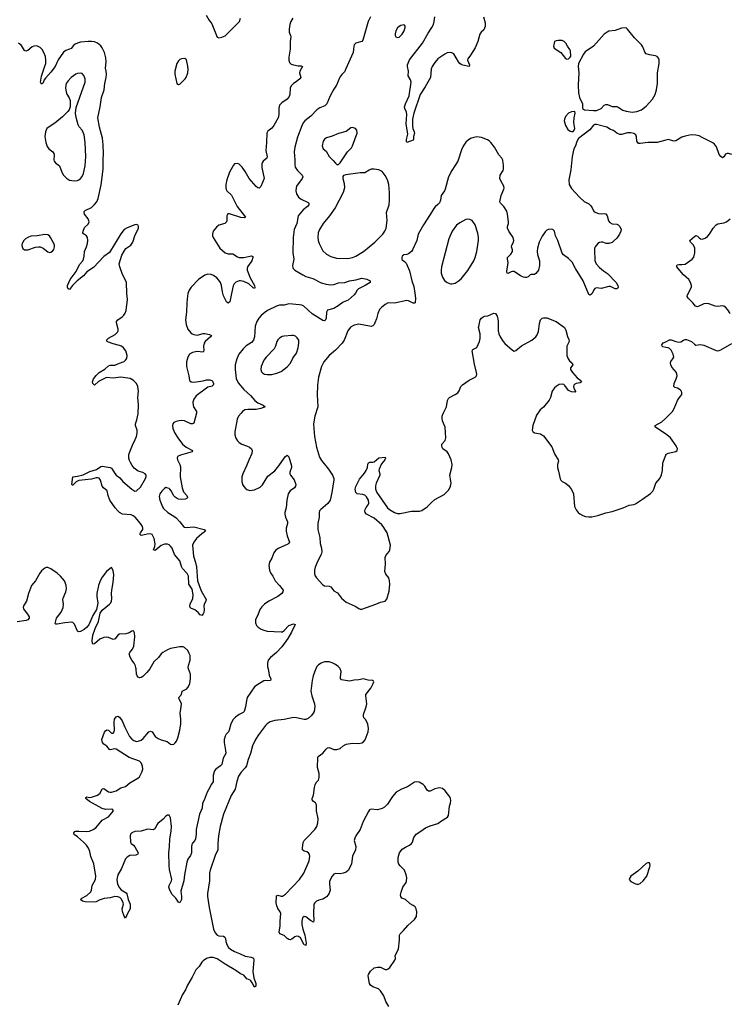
# Model space of a CAD drawing. Header units: inches. Extents: x 1682510 to 1839368, y 640758 to 791543.
# Tile 13 of 186: x 1721687 to 1730819, y 655682 to 668352. Entities that reach past the tile are written whole.
import ezdxf

# ---------------------------------------------------------------- set-up
doc = ezdxf.new("R2010")
doc.units = ezdxf.units.IN
doc.header["$MEASUREMENT"] = 0
for name, color, linetype in [('B7625', 7, 'Continuous'), ('B7626', 7, 'Continuous'), ('B7636', 7, 'Continuous')]:
    doc.layers.add(name, color=color, linetype=linetype)

msp = doc.modelspace()

# ---------------------------------------------------------------- linework, layer by layer
at = {"layer": 'B7625', "color": 6}
for points, elevation in [([(1724883, 660000), (1724899, 659919), (1724920, 659870), (1724916, 659850), (1724894, 659846), (1724850, 659850), (1724830, 659844), (1724739, 659790), (1724710, 659766), (1724616, 659630), (1724604, 659590), (1724595, 659510), (1724576, 659450), (1724563, 659437), (1724511, 659410), (1724464, 659376), (1724434, 659346), (1724403, 659290), (1724385, 659210), (1724373, 659190), (1724343, 659157), (1724330, 659133), (1724320, 659090), (1724320, 659050), (1724337, 658950), (1724338, 658910), (1724307, 658850), (1724287, 658770), (1724270, 658750), (1724210, 658710), (1724193, 658687), (1724178, 658630), (1724176, 658544), (1724170, 658530), (1724150, 658510), (1724135, 658470), (1724099, 658410), (1724060, 658310), (1724039, 658270), (1724035, 658205), (1724002, 658130), (1723957, 657930), (1723959, 657870), (1723949, 657811), (1723943, 657790), (1723910, 657756), (1723902, 657738), (1723897, 657710), (1723898, 657630), (1723884, 657596), (1723852, 657550), (1723838, 657510), (1723808, 657350), (1723800, 657270), (1723763, 657137), (1723771, 657069), (1723771, 657029), (1723750, 656987), (1723730, 656995), (1723696, 657050), (1723650, 657095), (1723618, 657150), (1723608, 657190), (1723611, 657210), (1723642, 657270), (1723645, 657290), (1723615, 657415), (1723609, 657469), (1723607, 657630), (1723617, 657710), (1723619, 657810), (1723636, 657910), (1723640, 657970), (1723630, 658083), (1723610, 658118), (1723590, 658116), (1723570, 658102), (1723535, 658065), (1723467, 658010), (1723450, 657990), (1723430, 657943), (1723411, 657929), (1723330, 657935), (1723250, 657911), (1723170, 657905), (1723130, 657890), (1723115, 657870), (1723111, 657850), (1723112, 657770), (1723122, 657750), (1723150, 657730), (1723170, 657707), (1723211, 657630), (1723208, 657612), (1723180, 657600), (1723104, 657596), (1723070, 657577), (1723050, 657554), (1722998, 657430), (1722951, 657350), (1722936, 657290), (1722947, 657230), (1722970, 657182), (1722995, 657155), (1723056, 657116), (1723065, 657105), (1723083, 657030), (1723108, 656970), (1723110, 656910), (1723076, 656850), (1723050, 656791), (1723030, 656815), (1723010, 656878), (1723008, 656910), (1723024, 656970), (1723021, 656990), (1722997, 657037), (1722975, 657055), (1722950, 657067), (1722910, 657070), (1722850, 657053), (1722775, 657045), (1722710, 657023), (1722670, 657000), (1722650, 656995), (1722530, 657002), (1722495, 657010), (1722471, 657030), (1722486, 657050), (1722550, 657083), (1722601, 657130), (1722613, 657153), (1722622, 657210), (1722665, 657290), (1722669, 657330), (1722642, 657490), (1722604, 657584), (1722589, 657650), (1722573, 657690), (1722546, 657730), (1722510, 657767), (1722430, 657839), (1722388, 657868), (1722384, 657890), (1722395, 657905), (1722409, 657911), (1722450, 657912), (1722550, 657904), (1722584, 657910), (1722633, 657930), (1722666, 657954), (1722730, 658032), (1722750, 658050), (1722830, 658096), (1722894, 658170), (1722886, 658186), (1722872, 658192), (1722790, 658190), (1722750, 658201), (1722587, 658290), (1722537, 658330), (1722537, 658343), (1722550, 658350), (1722585, 658345), (1722610, 658347), (1722688, 658372), (1722723, 658397), (1722750, 658456), (1722770, 658460), (1722830, 658418), (1722850, 658412), (1722870, 658412), (1722928, 658430), (1722990, 658469), (1723050, 658484), (1723106, 658534), (1723207, 658590), (1723230, 658609), (1723261, 658670), (1723270, 658710), (1723268, 658748), (1723261, 658770), (1723249, 658790), (1723227, 658810), (1723098, 658858), (1722930, 658964), (1722910, 658970), (1722850, 658957), (1722842, 658962), (1722810, 659002), (1722769, 659030), (1722752, 659050), (1722745, 659090), (1722777, 659183), (1722790, 659202), (1722810, 659213), (1722830, 659209), (1722870, 659170), (1722891, 659170), (1722903, 659190), (1722906, 659210), (1722903, 659310), (1722909, 659350), (1722930, 659383), (1722950, 659389), (1722970, 659376), (1723004, 659330), (1723039, 659250), (1723101, 659130), (1723130, 659094), (1723155, 659075), (1723190, 659065), (1723212, 659068), (1723250, 659083), (1723276, 659104), (1723350, 659188), (1723370, 659197), (1723390, 659190), (1723430, 659130), (1723470, 659104), (1723510, 659085), (1723585, 659065), (1723630, 659028), (1723650, 659024), (1723670, 659030), (1723690, 659048), (1723705, 659070), (1723721, 659110), (1723746, 659210), (1723760, 659290), (1723762, 659350), (1723753, 659430), (1723767, 659510), (1723768, 659550), (1723762, 659570), (1723739, 659610), (1723737, 659630), (1723768, 659670), (1723780, 659710), (1723837, 659743), (1723861, 659770), (1723877, 659810), (1723886, 659870), (1723884, 659930), (1723859, 660000)], 700), ([(1723363, 660000), (1723362, 659998), (1723324, 659950), (1723270, 659899), (1723250, 659886), (1723230, 659882), (1723210, 659891), (1723199, 659910), (1723192, 659932), (1723185, 660000)], 700), ([(1725498, 660000), (1725492, 659990), (1725464, 659910), (1725450, 659850), (1725435, 659710), (1725445, 659650), (1725482, 659550), (1725484, 659516), (1725475, 659450), (1725466, 659430), (1725442, 659398), (1725400, 659360), (1725370, 659349), (1725350, 659348), (1725250, 659370), (1725210, 659373), (1725090, 659346), (1724970, 659333), (1724910, 659316), (1724870, 659290), (1724850, 659269), (1724760, 659150), (1724721, 659090), (1724684, 659010), (1724656, 658910), (1724628, 658832), (1724606, 658750), (1724590, 658724), (1724538, 658670), (1724503, 658617), (1724481, 658550), (1724460, 658450), (1724408, 658370), (1724312, 658130), (1724268, 657970), (1724247, 657850), (1724237, 657750), (1724237, 657670), (1724203, 657597), (1724138, 657410), (1724131, 657370), (1724129, 657270), (1724119, 657190), (1724103, 657110), (1724102, 657070), (1724124, 656930), (1724180, 656650), (1724204, 656604), (1724230, 656572), (1724250, 656563), (1724310, 656561), (1724328, 656548), (1724335, 656530), (1724338, 656490), (1724352, 656450), (1724374, 656414), (1724398, 656390), (1724450, 656362), (1724518, 656338), (1724590, 656300), (1724667, 656287), (1724694, 656274), (1724701, 656250), (1724686, 656106), (1724701, 656021), (1724725, 655950), (1724725, 655915), (1724710, 655901), (1724680, 655960), (1724663, 655983), (1724652, 655992), (1724610, 656012), (1724570, 656059), (1724530, 656073), (1724470, 656117), (1724330, 656200), (1724230, 656266), (1724176, 656284), (1724135, 656285), (1724090, 656271), (1724050, 656243), (1724030, 656223), (1723995, 656170), (1723953, 656127), (1723907, 656033), (1723845, 655930), (1723822, 655870), (1723784, 655810), (1723724, 655670)], 800), ([(1726436, 655656), (1726397, 655717), (1726373, 655790), (1726330, 655857), (1726303, 655883), (1726230, 655906), (1726200, 655930), (1726190, 655950), (1726173, 656047), (1726176, 656064), (1726203, 656110), (1726250, 656151), (1726290, 656159), (1726330, 656159), (1726390, 656132), (1726410, 656131), (1726430, 656139), (1726450, 656156), (1726514, 656250), (1726522, 656270), (1726521, 656310), (1726560, 656390), (1726573, 656510), (1726574, 656570), (1726582, 656590), (1726628, 656632), (1726682, 656698), (1726767, 656773), (1726792, 656810), (1726797, 656870), (1726789, 656910), (1726775, 656935), (1726750, 656953), (1726710, 656974), (1726651, 657030), (1726607, 657047), (1726592, 657070), (1726588, 657090), (1726595, 657125), (1726619, 657190), (1726662, 657250), (1726667, 657270), (1726670, 657310), (1726661, 657350), (1726640, 657410), (1726582, 657462), (1726566, 657486), (1726558, 657510), (1726556, 657570), (1726573, 657630), (1726610, 657678), (1726650, 657704), (1726704, 657730), (1726730, 657750), (1726740, 657770), (1726758, 657830), (1726790, 657873), (1726850, 657908), (1726910, 657952), (1726970, 657978), (1727070, 658008), (1727115, 658045), (1727193, 658090), (1727207, 658113), (1727217, 658230), (1727231, 658270), (1727237, 658303), (1727231, 658330), (1727221, 658350), (1727164, 658430), (1727130, 658460), (1727090, 658468), (1727070, 658465), (1727030, 658454), (1726970, 658424), (1726950, 658423), (1726930, 658436), (1726899, 658490), (1726878, 658510), (1726830, 658539), (1726790, 658545), (1726770, 658541), (1726678, 658482), (1726599, 658450), (1726530, 658410), (1726484, 658356), (1726422, 658258), (1726383, 658217), (1726350, 658201), (1726290, 658185), (1726210, 658193), (1726190, 658185), (1726175, 658165), (1726106, 658034), (1726068, 657930), (1726013, 657850), (1725998, 657822), (1725993, 657790), (1726011, 657711), (1726008, 657670), (1725970, 657590), (1725956, 657490), (1725920, 657410), (1725890, 657382), (1725848, 657368), (1725810, 657360), (1725750, 657366), (1725730, 657358), (1725707, 657333), (1725675, 657265), (1725673, 657230), (1725681, 657150), (1725670, 657113), (1725657, 657090), (1725635, 657065), (1725610, 657046), (1725590, 657035), (1725538, 657022), (1725508, 657010), (1725484, 656990), (1725472, 656970), (1725467, 656847), (1725474, 656766), (1725470, 656739), (1725430, 656759), (1725370, 656808), (1725350, 656813), (1725327, 656793), (1725317, 656750), (1725316, 656710), (1725330, 656650), (1725357, 656570), (1725372, 656468), (1725370, 656438), (1725365, 656445), (1725350, 656447), (1725299, 656539), (1725276, 656556), (1725250, 656558), (1725230, 656551), (1725190, 656521), (1725170, 656513), (1725150, 656516), (1725128, 656530), (1725090, 656568), (1725036, 656590), (1725028, 656610), (1725038, 656690), (1725038, 656750), (1725047, 656850), (1725040, 656870), (1725010, 656917), (1724996, 656950), (1724989, 656990), (1724990, 657077), (1725010, 657087), (1725050, 657075), (1725070, 657074), (1725110, 657098), (1725290, 657290), (1725344, 657370), (1725411, 657530), (1725419, 657590), (1725416, 657610), (1725404, 657630), (1725384, 657644), (1725350, 657654), (1725327, 657670), (1725325, 657690), (1725336, 657764), (1725350, 657790), (1725390, 657835), (1725486, 657930), (1725509, 657970), (1725523, 658017), (1725527, 658070), (1725506, 658170), (1725507, 658250), (1725493, 658273), (1725470, 658290), (1725452, 658312), (1725453, 658330), (1725468, 658372), (1725480, 658470), (1725490, 658508), (1725504, 658536), (1725532, 658568), (1725541, 658599), (1725541, 658650), (1725518, 658730), (1725523, 658857), (1725530, 658870), (1725588, 658912), (1725630, 658967), (1725650, 658982), (1725670, 658985), (1725730, 658961), (1725770, 658959), (1725810, 658972), (1725851, 659009), (1725890, 659028), (1725970, 659042), (1726050, 659038), (1726090, 659045), (1726110, 659058), (1726134, 659086), (1726171, 659190), (1726175, 659230), (1726168, 659288), (1726141, 659341), (1726118, 659370), (1726110, 659390), (1726110, 659410), (1726145, 659510), (1726155, 659550), (1726140, 659650), (1726142, 659670), (1726205, 659750), (1726238, 659810), (1726244, 659830), (1726240, 659840), (1726229, 659849), (1726170, 659855), (1726110, 659871), (1726050, 659858), (1725990, 659855), (1725930, 659839), (1725830, 659858), (1725815, 659875), (1725814, 659890), (1725826, 659966), (1725812, 660000)], 800)]:
    msp.add_lwpolyline(points, dxfattribs=dict(at, elevation=elevation))
at = {"layer": 'B7625', "color": 6, "elevation": 800}
msp.add_lwpolyline([(1729770, 657503), (1729750, 657494), (1729643, 657397), (1729552, 657330), (1729537, 657310), (1729532, 657290), (1729550, 657262), (1729610, 657232), (1729630, 657227), (1729650, 657228), (1729670, 657238), (1729710, 657271), (1729756, 657330), (1729798, 657450), (1729802, 657470), (1729798, 657490), (1729790, 657501)], close=True, dxfattribs=at)
at = {"layer": 'B7626', "color": 6}
for points, elevation in [([(1725202, 668370), (1725177, 668330), (1725165, 668290), (1725156, 668230), (1725157, 668190), (1725173, 668150), (1725176, 668130), (1725168, 668070), (1725167, 667973), (1725151, 667871), (1725150, 667830), (1725159, 667799), (1725180, 667780), (1725210, 667770), (1725270, 667760), (1725310, 667760), (1725327, 667750), (1725291, 667690), (1725287, 667670), (1725305, 667610), (1725291, 667590), (1725247, 667553), (1725209, 667530), (1725181, 667499), (1725169, 667470), (1725165, 667390), (1725157, 667363), (1725131, 667330), (1725059, 667281), (1725032, 667250), (1725021, 667210), (1725020, 667130), (1725014, 667090), (1724958, 666990), (1724930, 666957), (1724882, 666918), (1724866, 666890), (1724865, 666770), (1724856, 666670), (1724871, 666589), (1724868, 666570), (1724820, 666530), (1724808, 666512), (1724804, 666496), (1724805, 666450), (1724833, 666310), (1724790, 666204), (1724770, 666186), (1724750, 666189), (1724730, 666204), (1724641, 666310), (1724590, 666400), (1724550, 666455), (1724510, 666492), (1724490, 666501), (1724450, 666498), (1724438, 666482), (1724388, 666390), (1724353, 666290), (1724340, 666230), (1724341, 666190), (1724346, 666166), (1724355, 666150), (1724412, 666092), (1724487, 665950), (1724593, 665810), (1724576, 665804), (1724532, 665808), (1724413, 665847), (1724386, 665854), (1724367, 665853), (1724353, 665830), (1724354, 665774), (1724347, 665750), (1724326, 665730), (1724252, 665708), (1724218, 665682), (1724179, 665630), (1724167, 665590), (1724167, 665570), (1724175, 665550), (1724261, 665410), (1724330, 665352), (1724370, 665340), (1724430, 665341), (1724490, 665301), (1724512, 665292), (1724570, 665293), (1724651, 665311), (1724672, 665312), (1724686, 665306), (1724687, 665290), (1724673, 665250), (1724620, 665170), (1724613, 665150), (1724615, 665130), (1724652, 665030), (1724710, 664933), (1724715, 664905), (1724710, 664892), (1724690, 664900), (1724634, 664954), (1724570, 664985), (1724530, 664992), (1724510, 664990), (1724470, 664974), (1724447, 664953), (1724434, 664926), (1724411, 664830), (1724397, 664743), (1724390, 664722), (1724370, 664706), (1724350, 664722), (1724310, 664800), (1724296, 664850), (1724285, 664930), (1724270, 664970), (1724250, 665001), (1724224, 665030), (1724182, 665062), (1724150, 665075), (1724110, 665079), (1724070, 665066), (1723990, 665009), (1723893, 664910), (1723868, 664870), (1723853, 664830), (1723847, 664793), (1723839, 664710), (1723835, 664590), (1723823, 664490), (1723830, 664430), (1723850, 664370), (1723890, 664321), (1723908, 664308), (1723930, 664301), (1723970, 664293), (1724048, 664312), (1724070, 664312), (1724130, 664303), (1724154, 664290), (1724144, 664270), (1724075, 664210), (1724061, 664190), (1724053, 664150), (1724058, 664090), (1724050, 664074), (1723970, 664083), (1723910, 664070), (1723873, 664047), (1723850, 664010), (1723834, 663950), (1723832, 663890), (1723864, 663770), (1723871, 663711), (1723893, 663693), (1723930, 663687), (1724050, 663706), (1724090, 663717), (1724136, 663716), (1724158, 663710), (1724170, 663699), (1724181, 663670), (1724180, 663660), (1724178, 663650), (1724163, 663637), (1724110, 663623), (1724090, 663612), (1723958, 663510), (1723927, 663470), (1723917, 663430), (1723918, 663390), (1723924, 663370), (1723961, 663310), (1723964, 663290), (1723930, 663160), (1723910, 663151), (1723890, 663153), (1723810, 663190), (1723765, 663195), (1723713, 663187), (1723673, 663170), (1723660, 663150), (1723655, 663130), (1723660, 663090), (1723685, 663030), (1723721, 662970), (1723782, 662890), (1723830, 662850), (1723912, 662810), (1723908, 662790), (1723758, 662750), (1723719, 662730), (1723713, 662710), (1723716, 662690), (1723749, 662629), (1723758, 662598), (1723753, 662470), (1723776, 662330), (1723797, 662277), (1723838, 662230), (1723847, 662210), (1723844, 662196), (1723840, 662190), (1723817, 662183), (1723770, 662177), (1723730, 662182), (1723712, 662190), (1723687, 662207), (1723670, 662225), (1723636, 662290), (1723620, 662310), (1723610, 662319), (1723582, 662330), (1723570, 662331), (1723550, 662320), (1723515, 662285), (1723490, 662250), (1723483, 662217), (1723491, 662171), (1723524, 662084), (1723540, 662060), (1723592, 662010), (1723670, 661964), (1723700, 661940), (1723750, 661890), (1723797, 661830), (1723810, 661821), (1723830, 661818), (1723930, 661827), (1724060, 661790), (1724077, 661770), (1724030, 661738), (1723963, 661677), (1723927, 661630), (1723913, 661590), (1723923, 661450), (1723950, 661366), (1723962, 661310), (1723976, 661130), (1724023, 661003), (1724085, 660890), (1724081, 660870), (1724060, 660830), (1724056, 660810), (1724062, 660758), (1724056, 660724), (1724050, 660708), (1724030, 660686), (1724010, 660694), (1723983, 660723), (1723939, 660759), (1723890, 660779), (1723879, 660790), (1723877, 660810), (1723882, 660830), (1723915, 660905), (1723921, 660950), (1723906, 661026), (1723866, 661090), (1723860, 661190), (1723844, 661224), (1723782, 661290), (1723770, 661314), (1723748, 661388), (1723678, 661470), (1723650, 661550), (1723630, 661579), (1723610, 661596), (1723590, 661605), (1723550, 661604), (1723510, 661586), (1723430, 661523), (1723410, 661529), (1723427, 661573), (1723431, 661609), (1723418, 661678), (1723398, 661718), (1723390, 661728), (1723370, 661734), (1723329, 661731), (1723270, 661717), (1723250, 661716), (1723242, 661722), (1723232, 661730), (1723240, 661750), (1723270, 661790), (1723272, 661810), (1723266, 661830), (1723241, 661870), (1723172, 661950), (1723149, 661969), (1723121, 661981), (1723010, 661991), (1722972, 662010), (1722949, 662030), (1722916, 662070), (1722848, 662168), (1722824, 662230), (1722813, 662290), (1722766, 662330), (1722749, 662350), (1722728, 662428), (1722710, 662451), (1722690, 662458), (1722670, 662457), (1722610, 662439), (1722450, 662421), (1722415, 662405), (1722370, 662363), (1722363, 662363), (1722359, 662370), (1722370, 662470), (1722430, 662478), (1722504, 662496), (1722590, 662536), (1722675, 662565), (1722730, 662603), (1722750, 662607), (1722850, 662591), (1722870, 662580), (1722879, 662570), (1722910, 662511), (1722929, 662490), (1722975, 662455), (1723016, 662410), (1723130, 662312), (1723170, 662286), (1723190, 662290), (1723242, 662338), (1723307, 662450), (1723314, 662474), (1723313, 662493), (1723300, 662510), (1723270, 662524), (1723210, 662541), (1723162, 662582), (1723135, 662615), (1723112, 662652), (1723099, 662679), (1723091, 662711), (1723092, 662750), (1723098, 662770), (1723141, 662879), (1723175, 662950), (1723191, 662990), (1723200, 663030), (1723201, 663070), (1723179, 663130), (1723176, 663150), (1723196, 663204), (1723210, 663281), (1723216, 663396), (1723206, 663490), (1723217, 663570), (1723209, 663630), (1723192, 663670), (1723154, 663710), (1723110, 663735), (1722990, 663752), (1722890, 663739), (1722810, 663749), (1722795, 663745), (1722702, 663698), (1722650, 663651), (1722630, 663669), (1722626, 663690), (1722636, 663730), (1722670, 663775), (1722710, 663810), (1722785, 663855), (1722830, 663898), (1722850, 663907), (1722910, 663908), (1722972, 663930), (1723030, 663955), (1723051, 663970), (1723066, 663993), (1723071, 664030), (1723062, 664062), (1723052, 664090), (1723022, 664130), (1722996, 664150), (1722970, 664161), (1722890, 664179), (1722830, 664201), (1722811, 664210), (1722804, 664230), (1722830, 664255), (1722917, 664303), (1722945, 664330), (1722954, 664350), (1722956, 664370), (1722932, 664450), (1722934, 664470), (1722949, 664491), (1723006, 664530), (1723027, 664550), (1723044, 664576), (1723057, 664610), (1723074, 664750), (1723065, 664830), (1723060, 664970), (1723045, 665010), (1723010, 665072), (1722976, 665170), (1722969, 665211), (1723000, 665320), (1723030, 665374), (1723054, 665406), (1723116, 665450), (1723145, 665490), (1723170, 665570), (1723217, 665670), (1723216, 665690), (1723210, 665707), (1723190, 665716), (1723170, 665711), (1723070, 665675), (1723030, 665651), (1722990, 665596), (1722843, 665357), (1722770, 665306), (1722637, 665163), (1722553, 665107), (1722510, 665054), (1722429, 664990), (1722367, 664933), (1722330, 664882), (1722310, 664888), (1722303, 664910), (1722303, 664930), (1722339, 665010), (1722416, 665110), (1722459, 665201), (1722498, 665250), (1722509, 665270), (1722518, 665310), (1722522, 665370), (1722548, 665430), (1722560, 665470), (1722566, 665510), (1722559, 665550), (1722546, 665570), (1722510, 665595), (1722502, 665610), (1722503, 665630), (1722522, 665678), (1722570, 665721), (1722580, 665750), (1722570, 665790), (1722523, 665850), (1722515, 665870), (1722518, 665882), (1722530, 665897), (1722610, 665936), (1722648, 665972), (1722678, 666010), (1722697, 666050), (1722734, 666226), (1722760, 666430), (1722760, 666550), (1722766, 666630), (1722762, 666742), (1722752, 666828), (1722715, 666970), (1722692, 667090), (1722725, 667230), (1722742, 667350), (1722775, 667450), (1722782, 667530), (1722801, 667610), (1722804, 667650), (1722802, 667690), (1722793, 667730), (1722801, 667810), (1722797, 667863), (1722779, 667930), (1722750, 667989), (1722730, 668015), (1722690, 668048), (1722650, 668065), (1722610, 668073), (1722570, 668073), (1722470, 668061), (1722430, 668051), (1722401, 668039), (1722379, 668021), (1722350, 667982), (1722330, 667971), (1722283, 667957), (1722250, 667933), (1722183, 667837), (1722145, 667750), (1722090, 667675), (1722019, 667601), (1722004, 667576), (1721990, 667539), (1721970, 667524), (1721962, 667530), (1721956, 667550), (1721967, 667627), (1722013, 667753), (1722022, 667790), (1722025, 667830), (1722018, 667878), (1722000, 667930), (1721975, 667970), (1721950, 667994), (1721910, 668014), (1721870, 668013), (1721850, 668003), (1721790, 667955), (1721768, 667948), (1721750, 667955), (1721710, 668018), (1721670, 668048)], 600), ([(1724085, 668410), (1724120, 668350), (1724160, 668300), (1724227, 668127), (1724250, 668118), (1724290, 668127), (1724330, 668142), (1724515, 668330), (1724528, 668370)], 600), ([(1726200, 668390), (1726170, 668330), (1726139, 668210), (1726101, 668090), (1726089, 668071), (1726025, 668055), (1726011, 668049), (1725992, 668030), (1725986, 668010), (1725985, 667970), (1725978, 667930), (1725882, 667710), (1725870, 667686), (1725832, 667648), (1725809, 667611), (1725763, 667510), (1725730, 667458), (1725684, 667370), (1725640, 667270), (1725615, 667245), (1725550, 667217), (1725510, 667190), (1725432, 667110), (1725357, 667050), (1725336, 667024), (1725316, 666984), (1725261, 666839), (1725226, 666710), (1725218, 666650), (1725228, 666550), (1725227, 666487), (1725234, 666454), (1725262, 666410), (1725323, 666350), (1725330, 666330), (1725324, 666310), (1725251, 666210), (1725244, 666190), (1725239, 666150), (1725248, 666110), (1725276, 666070), (1725310, 666044), (1725398, 665998), (1725408, 665990), (1725408, 665970), (1725391, 665950), (1725334, 665906), (1725272, 665830), (1725253, 665730), (1725218, 665650), (1725205, 665550), (1725204, 665350), (1725213, 665270), (1725199, 665190), (1725202, 665162), (1725208, 665150), (1725228, 665130), (1725330, 665067), (1725370, 665049), (1725461, 665021), (1725567, 664967), (1725630, 664948), (1725690, 664941), (1725730, 664945), (1725790, 664964), (1725870, 664971), (1725930, 664992), (1726015, 665005), (1726090, 665025), (1726154, 665014), (1726182, 665002), (1726199, 664990), (1726198, 664970), (1726133, 664930), (1726049, 664890), (1726028, 664870), (1726008, 664832), (1725992, 664810), (1725916, 664744), (1725850, 664718), (1725786, 664670), (1725730, 664637), (1725647, 664613), (1725637, 664590), (1725630, 664510), (1725623, 664490), (1725610, 664475), (1725590, 664480), (1725450, 664569), (1725344, 664664), (1725317, 664677), (1725290, 664684), (1725150, 664695), (1725090, 664678), (1725030, 664678), (1724990, 664664), (1724876, 664610), (1724846, 664590), (1724795, 664545), (1724763, 664510), (1724737, 664470), (1724719, 664410), (1724707, 664270), (1724694, 664226), (1724670, 664200), (1724603, 664157), (1724562, 664118), (1724509, 664050), (1724480, 663990), (1724462, 663910), (1724459, 663850), (1724475, 663735), (1724497, 663677), (1724572, 663592), (1724658, 663518), (1724712, 663450), (1724750, 663422), (1724820, 663390), (1724848, 663370), (1724792, 663350), (1724730, 663336), (1724624, 663336), (1724585, 663330), (1724555, 663310), (1724537, 663290), (1724504, 663250), (1724484, 663210), (1724457, 663050), (1724458, 663010), (1724470, 662967), (1724490, 662934), (1724511, 662911), (1724547, 662890), (1724604, 662870), (1724644, 662850), (1724669, 662830), (1724679, 662810), (1724675, 662770), (1724635, 662685), (1724606, 662610), (1724557, 662510), (1724548, 662470), (1724545, 662430), (1724545, 662410), (1724555, 662370), (1724570, 662343), (1724596, 662316), (1724610, 662306), (1724650, 662295), (1724710, 662302), (1724783, 662337), (1724810, 662365), (1724881, 662479), (1724970, 662545), (1725023, 662610), (1725090, 662709), (1725110, 662733), (1725130, 662747), (1725150, 662728), (1725185, 662610), (1725183, 662590), (1725163, 662530), (1725164, 662510), (1725172, 662490), (1725218, 662430), (1725239, 662370), (1725238, 662350), (1725223, 662330), (1725168, 662290), (1725142, 662250), (1725126, 662170), (1725115, 662070), (1725100, 662010), (1725099, 661990), (1725107, 661950), (1725132, 661890), (1725133, 661870), (1725117, 661810), (1725116, 661770), (1725130, 661710), (1725158, 661630), (1725146, 661610), (1725137, 661603), (1725012, 661548), (1724978, 661522), (1724958, 661490), (1724930, 661423), (1724902, 661370), (1724892, 661330), (1724901, 661270), (1724915, 661235), (1724946, 661190), (1724973, 661133), (1725030, 661070), (1725076, 661010), (1725075, 660990), (1725061, 660970), (1725010, 660929), (1724895, 660870), (1724838, 660830), (1724803, 660797), (1724778, 660762), (1724751, 660689), (1724730, 660650), (1724723, 660630), (1724722, 660590), (1724736, 660556), (1724756, 660536), (1724794, 660510), (1724830, 660495), (1724870, 660484), (1725050, 660473), (1725070, 660477), (1725090, 660491), (1725150, 660556), (1725210, 660576), (1725233, 660570), (1725184, 660470), (1725138, 660390), (1725060, 660280), (1724993, 660210), (1724914, 660146), (1724885, 660110), (1724876, 660070), (1724877, 660030), (1724883, 660000)], 700), ([(1727654, 668390), (1727678, 668310), (1727676, 668264), (1727658, 668222), (1727625, 668190), (1727610, 668167), (1727585, 668070), (1727548, 667990), (1727490, 667897), (1727455, 667850), (1727451, 667830), (1727476, 667770), (1727473, 667750), (1727390, 667766), (1727370, 667775), (1727350, 667790), (1727335, 667810), (1727272, 667912), (1727250, 667926), (1727230, 667931), (1727190, 667927), (1727157, 667910), (1727070, 667847), (1727030, 667802), (1726997, 667750), (1726984, 667716), (1726972, 667608), (1726904, 667490), (1726839, 667390), (1726758, 667150), (1726743, 667070), (1726741, 666981), (1726746, 666950), (1726765, 666910), (1726767, 666890), (1726754, 666850), (1726755, 666810), (1726750, 666800), (1726670, 666772), (1726665, 666785), (1726665, 666810), (1726682, 666878), (1726660, 667010), (1726670, 667130), (1726663, 667163), (1726644, 667210), (1726641, 667230), (1726650, 667269), (1726700, 667370), (1726723, 667550), (1726717, 667577), (1726688, 667630), (1726690, 667690), (1726677, 667750), (1726679, 667770), (1726705, 667835), (1726872, 668048), (1726943, 668177), (1726993, 668250), (1727011, 668290), (1727022, 668330), (1727029, 668390)], 700), ([(1730000, 666800), (1729890, 666770), (1729770, 666773), (1729670, 666758), (1729650, 666759), (1729631, 666790), (1729624, 666844), (1729615, 666870), (1729590, 666886), (1729550, 666894), (1729510, 666895), (1729430, 666873), (1729410, 666873), (1729371, 666891), (1729330, 666927), (1729290, 666938), (1729245, 666970), (1729110, 667004), (1729090, 667002), (1729070, 666994), (1729024, 666936), (1728878, 666822), (1728855, 666785), (1728838, 666730), (1728820, 666690), (1728796, 666590), (1728779, 666421), (1728753, 666290), (1728758, 666230), (1728790, 666178), (1728890, 666068), (1728950, 666011), (1729010, 665981), (1729038, 665958), (1729054, 665930), (1729070, 665891), (1729081, 665881), (1729136, 665856), (1729170, 665852), (1729210, 665856), (1729230, 665852), (1729248, 665828), (1729265, 665765), (1729281, 665741), (1729310, 665723), (1729370, 665722), (1729390, 665711), (1729410, 665690), (1729426, 665650), (1729424, 665630), (1729406, 665590), (1729370, 665539), (1729330, 665500), (1729310, 665486), (1729270, 665472), (1729233, 665473), (1729190, 665489), (1729170, 665491), (1729150, 665484), (1729127, 665470), (1729094, 665430), (1729085, 665410), (1729083, 665390), (1729088, 665252), (1729106, 665210), (1729150, 665161), (1729200, 665120), (1729250, 665087), (1729362, 664970), (1729383, 664930), (1729387, 664910), (1729384, 664896), (1729373, 664887), (1729350, 664887), (1729290, 664917), (1729270, 664917), (1729171, 664891), (1729110, 664900), (1729090, 664893), (1729079, 664881), (1729050, 664823), (1729030, 664806), (1729010, 664817), (1728940, 664990), (1728839, 665150), (1728795, 665230), (1728750, 665278), (1728686, 665326), (1728669, 665349), (1728613, 665510), (1728581, 665570), (1728570, 665630), (1728550, 665651), (1728530, 665658), (1728490, 665654), (1728470, 665642), (1728450, 665621), (1728410, 665568), (1728370, 665490), (1728349, 665410), (1728346, 665370), (1728351, 665330), (1728377, 665250), (1728377, 665190), (1728363, 665130), (1728330, 665084), (1728310, 665073), (1728270, 665074), (1728258, 665070), (1728230, 665045), (1728210, 665036), (1728190, 665033), (1728170, 665037), (1728130, 665056), (1728050, 665110), (1728030, 665113), (1728012, 665108), (1727970, 665085), (1727961, 665090), (1727954, 665113), (1727972, 665228), (1727963, 665270), (1727965, 665290), (1728007, 665333), (1728027, 665370), (1728028, 665390), (1728014, 665430), (1728019, 665450), (1728042, 665490), (1728045, 665510), (1728037, 665550), (1727981, 665630), (1727965, 665670), (1727966, 665690), (1727978, 665730), (1727978, 665750), (1727966, 665850), (1727954, 665890), (1727918, 665950), (1727876, 665990), (1727865, 666010), (1727881, 666090), (1727919, 666170), (1727922, 666190), (1727919, 666210), (1727878, 666278), (1727866, 666310), (1727871, 666350), (1727907, 666410), (1727914, 666430), (1727915, 666475), (1727903, 666543), (1727891, 666570), (1727854, 666614), (1727796, 666710), (1727750, 666772), (1727730, 666793), (1727708, 666808), (1727630, 666838), (1727570, 666843), (1727530, 666836), (1727490, 666822), (1727457, 666803), (1727430, 666777), (1727401, 666738), (1727377, 666690), (1727327, 666530), (1727249, 666410), (1727206, 666330), (1727163, 666170), (1727152, 666148), (1727109, 666090), (1727103, 666030), (1727090, 665996), (1727070, 665972), (1727035, 665945), (1727016, 665924), (1726970, 665844), (1726882, 665710), (1726815, 665590), (1726796, 665510), (1726743, 665390), (1726728, 665370), (1726690, 665341), (1726670, 665332), (1726630, 665328), (1726610, 665309), (1726604, 665290), (1726605, 665270), (1726610, 665260), (1726640, 665240), (1726659, 665219), (1726702, 665122), (1726732, 664992), (1726758, 664918), (1726774, 664834), (1726781, 664770), (1726777, 664710), (1726770, 664705), (1726750, 664706), (1726690, 664735), (1726670, 664738), (1726510, 664705), (1726430, 664710), (1726390, 664688), (1726344, 664650), (1726319, 664621), (1726295, 664570), (1726278, 664502), (1726259, 664450), (1726249, 664431), (1726230, 664412), (1726210, 664405), (1726190, 664407), (1726050, 664434), (1725990, 664420), (1725945, 664395), (1725909, 664350), (1725862, 664230), (1725837, 664190), (1725750, 664100), (1725670, 664030), (1725600, 663950), (1725571, 663890), (1725532, 663750), (1725519, 663650), (1725515, 663525), (1725523, 663370), (1725487, 663250), (1725469, 663150), (1725471, 663090), (1725483, 662990), (1725508, 662850), (1725544, 662724), (1725570, 662680), (1725660, 662570), (1725713, 662490), (1725731, 662450), (1725731, 662430), (1725704, 662270), (1725682, 662170), (1725653, 662127), (1725561, 662050), (1725547, 662030), (1725540, 662010), (1725543, 661950), (1725525, 661870), (1725523, 661790), (1725549, 661689), (1725556, 661610), (1725571, 661550), (1725575, 661505), (1725568, 661470), (1725526, 661390), (1725490, 661306), (1725481, 661270), (1725482, 661222), (1725490, 661195), (1725507, 661170), (1725590, 661080), (1725610, 661069), (1725670, 661063), (1725690, 661053), (1725730, 661001), (1725776, 660976), (1725830, 660909), (1725890, 660858), (1726005, 660805), (1726050, 660776), (1726070, 660767), (1726090, 660766), (1726270, 660830), (1726330, 660857), (1726390, 660871), (1726410, 660896), (1726441, 660999), (1726450, 661090), (1726447, 661130), (1726436, 661170), (1726399, 661219), (1726386, 661250), (1726395, 661345), (1726391, 661430), (1726401, 661459), (1726441, 661510), (1726452, 661530), (1726458, 661590), (1726417, 661750), (1726366, 661830), (1726349, 661850), (1726250, 661937), (1726150, 661989), (1726134, 662010), (1726129, 662030), (1726132, 662050), (1726145, 662075), (1726173, 662110), (1726181, 662130), (1726177, 662170), (1726152, 662212), (1726130, 662232), (1726103, 662243), (1726030, 662251), (1726014, 662270), (1726007, 662290), (1726005, 662310), (1726015, 662345), (1726062, 662438), (1726125, 662515), (1726147, 662550), (1726164, 662590), (1726169, 662631), (1726178, 662650), (1726190, 662660), (1726230, 662657), (1726250, 662661), (1726310, 662714), (1726390, 662721), (1726393, 662710), (1726387, 662690), (1726345, 662635), (1726314, 662570), (1726311, 662550), (1726320, 662510), (1726320, 662490), (1726274, 662386), (1726267, 662353), (1726268, 662310), (1726282, 662270), (1726422, 662070), (1726448, 662048), (1726510, 662012), (1726550, 661999), (1726582, 661998), (1726730, 662026), (1726831, 662029), (1726863, 662037), (1726930, 662082), (1726990, 662143), (1727030, 662176), (1727150, 662243), (1727210, 662303), (1727231, 662350), (1727240, 662390), (1727223, 662490), (1727249, 662590), (1727252, 662630), (1727239, 662690), (1727207, 662767), (1727190, 662790), (1727132, 662830), (1727122, 662850), (1727118, 662870), (1727121, 662890), (1727161, 662939), (1727171, 662970), (1727161, 663110), (1727129, 663189), (1727124, 663224), (1727125, 663250), (1727136, 663284), (1727181, 663370), (1727191, 663450), (1727204, 663476), (1727220, 663490), (1727293, 663527), (1727324, 663550), (1727343, 663577), (1727366, 663630), (1727387, 663653), (1727470, 663712), (1727549, 663750), (1727567, 663770), (1727570, 663790), (1727566, 663810), (1727538, 663918), (1727510, 664090), (1727519, 664110), (1727570, 664135), (1727606, 664210), (1727612, 664250), (1727611, 664310), (1727592, 664390), (1727594, 664406), (1727614, 664490), (1727630, 664513), (1727650, 664530), (1727670, 664538), (1727710, 664542), (1727790, 664576), (1727810, 664571), (1727830, 664536), (1727841, 664501), (1727846, 664466), (1727845, 664350), (1727853, 664310), (1727870, 664270), (1727908, 664210), (1727930, 664184), (1728030, 664098), (1728050, 664087), (1728070, 664094), (1728145, 664155), (1728276, 664230), (1728330, 664273), (1728345, 664295), (1728362, 664338), (1728377, 664443), (1728389, 664490), (1728410, 664512), (1728430, 664517), (1728470, 664514), (1728590, 664467), (1728696, 664390), (1728717, 664357), (1728736, 664276), (1728756, 664236), (1728758, 664210), (1728730, 664150), (1728727, 664110), (1728730, 664030), (1728747, 663987), (1728763, 663963), (1728797, 663930), (1728804, 663910), (1728777, 663870), (1728775, 663850), (1728800, 663810), (1728862, 663742), (1728908, 663710), (1728916, 663690), (1728899, 663681), (1728848, 663672), (1728830, 663662), (1728820, 663650), (1728815, 663630), (1728818, 663610), (1728839, 663570), (1728838, 663562), (1728830, 663557), (1728790, 663565), (1728750, 663582), (1728704, 663644), (1728690, 663656), (1728670, 663663), (1728630, 663658), (1728590, 663634), (1728570, 663616), (1728539, 663570), (1728519, 663490), (1728502, 663458), (1728430, 663367), (1728387, 663333), (1728337, 663263), (1728289, 663130), (1728283, 663070), (1728291, 663051), (1728310, 663035), (1728390, 663022), (1728430, 662996), (1728537, 662857), (1728570, 662766), (1728615, 662690), (1728619, 662670), (1728609, 662630), (1728609, 662591), (1728623, 662543), (1728642, 662442), (1728650, 662426), (1728667, 662410), (1728710, 662387), (1728750, 662358), (1728790, 662308), (1728812, 662250), (1728828, 662088), (1728847, 662047), (1728872, 662012), (1728895, 661995), (1728933, 661973), (1728970, 661959), (1729010, 661953), (1729050, 661956), (1729127, 661973), (1729232, 662008), (1729310, 662022), (1729451, 662069), (1729530, 662103), (1729590, 662114), (1729610, 662124), (1729700, 662180), (1729803, 662257), (1729834, 662286), (1729848, 662312), (1729872, 662388), (1729924, 662450), (1729946, 662494), (1729961, 662550), (1729962, 662650), (1730000, 662747)], 800), ([(1730000, 664135), (1729964, 664144), (1729954, 664150), (1729952, 664170), (1729968, 664192), (1730000, 664208)], 800), ([(1730000, 663020), (1729867, 663107), (1729863, 663110), (1729864, 663130), (1729950, 663177), (1730000, 663225)], 800), ([(1723185, 660000), (1723184, 660010), (1723176, 660036), (1723161, 660070), (1723130, 660112), (1723109, 660150), (1723096, 660190), (1723103, 660210), (1723140, 660250), (1723156, 660290), (1723171, 660411), (1723163, 660463), (1723150, 660489), (1723130, 660485), (1723098, 660462), (1723052, 660448), (1722970, 660443), (1722950, 660431), (1722915, 660385), (1722901, 660379), (1722890, 660377), (1722830, 660403), (1722810, 660407), (1722770, 660404), (1722720, 660380), (1722650, 660320), (1722630, 660317), (1722624, 660330), (1722621, 660361), (1722630, 660430), (1722660, 660520), (1722700, 660610), (1722723, 660717), (1722747, 660753), (1722843, 660830), (1722860, 660850), (1722870, 660871), (1722874, 660906), (1722869, 660969), (1722871, 661010), (1722892, 661110), (1722898, 661210), (1722890, 661266), (1722870, 661303), (1722830, 661274), (1722806, 661250), (1722750, 661178), (1722721, 661130), (1722700, 661070), (1722680, 660970), (1722679, 660930), (1722694, 660846), (1722677, 660763), (1722630, 660687), (1722577, 660563), (1722549, 660530), (1722516, 660504), (1722470, 660480), (1722450, 660476), (1722430, 660483), (1722393, 660573), (1722373, 660593), (1722358, 660598), (1722270, 660592), (1722170, 660575), (1722154, 660574), (1722144, 660584), (1722162, 660650), (1722220, 660730), (1722246, 660790), (1722252, 660830), (1722244, 660890), (1722245, 660910), (1722280, 660990), (1722288, 661030), (1722286, 661070), (1722273, 661110), (1722262, 661130), (1722214, 661190), (1722170, 661228), (1722090, 661285), (1722050, 661302), (1722030, 661301), (1722010, 661295), (1721970, 661262), (1721946, 661230), (1721890, 661130), (1721840, 661070), (1721799, 660970), (1721776, 660870), (1721738, 660810), (1721731, 660790), (1721735, 660770), (1721798, 660690), (1721808, 660670), (1721809, 660650), (1721790, 660630), (1721770, 660622), (1721657, 660603)], 700), ([(1723859, 660000), (1723855, 660010), (1723860, 660040), (1723882, 660110), (1723883, 660150), (1723879, 660170), (1723870, 660197), (1723850, 660234), (1723810, 660275), (1723790, 660283), (1723750, 660284), (1723630, 660259), (1723590, 660244), (1723529, 660210), (1723508, 660192), (1723475, 660145), (1723413, 660087), (1723363, 660000)], 700), ([(1725812, 660000), (1725810, 660004), (1725787, 660030), (1725750, 660055), (1725710, 660075), (1725670, 660088), (1725610, 660090), (1725567, 660073), (1725534, 660050), (1725513, 660027), (1725498, 660000)], 800)]:
    msp.add_lwpolyline(points, dxfattribs=dict(at, elevation=elevation))
for points, elevation in [([(1726630, 668287), (1726590, 668276), (1726570, 668265), (1726550, 668248), (1726529, 668210), (1726520, 668170), (1726520, 668150), (1726527, 668130), (1726550, 668121), (1726570, 668128), (1726610, 668165), (1726635, 668210), (1726647, 668250), (1726648, 668268), (1726641, 668281)], 800), ([(1729490, 668245), (1729430, 668241), (1729350, 668213), (1729270, 668204), (1729247, 668193), (1729210, 668164), (1729070, 668013), (1728963, 667937), (1728943, 667910), (1728878, 667790), (1728875, 667750), (1728883, 667670), (1728872, 667510), (1728879, 667410), (1728892, 667350), (1728928, 667270), (1728931, 667210), (1728954, 667194), (1729070, 667184), (1729110, 667185), (1729132, 667190), (1729170, 667210), (1729210, 667250), (1729230, 667261), (1729250, 667261), (1729310, 667233), (1729370, 667233), (1729390, 667227), (1729449, 667189), (1729490, 667174), (1729570, 667164), (1729630, 667169), (1729690, 667192), (1729750, 667239), (1729832, 667330), (1729866, 667390), (1729883, 667450), (1729895, 667530), (1729894, 667670), (1729918, 667790), (1729917, 667830), (1729911, 667851), (1729890, 667877), (1729870, 667888), (1729790, 667898), (1729750, 667913), (1729730, 667936), (1729704, 668004), (1729688, 668028), (1729597, 668117), (1729510, 668231)], 800), ([(1728616, 668084), (1728590, 668081), (1728570, 668072), (1728559, 668030), (1728558, 668010), (1728567, 667987), (1728649, 667929), (1728710, 667851), (1728730, 667844), (1728750, 667849), (1728772, 667868), (1728778, 667882), (1728777, 667950), (1728767, 667970), (1728735, 668010), (1728715, 668050), (1728694, 668070), (1728670, 668083)], 800), ([(1723811, 667851), (1723770, 667849), (1723750, 667840), (1723730, 667824), (1723710, 667790), (1723682, 667690), (1723682, 667650), (1723710, 667530), (1723730, 667516), (1723750, 667523), (1723817, 667590), (1723830, 667610), (1723851, 667670), (1723856, 667716), (1723852, 667752), (1723834, 667834), (1723826, 667846)], 600), ([(1722464, 667664), (1722430, 667658), (1722410, 667649), (1722350, 667606), (1722310, 667566), (1722287, 667530), (1722281, 667510), (1722278, 667470), (1722284, 667424), (1722295, 667395), (1722326, 667346), (1722338, 667310), (1722336, 667230), (1722325, 667190), (1722309, 667170), (1722237, 667103), (1722141, 667019), (1722065, 666975), (1722035, 666950), (1722019, 666910), (1722011, 666850), (1722023, 666770), (1722039, 666719), (1722061, 666690), (1722115, 666650), (1722128, 666630), (1722131, 666610), (1722126, 666550), (1722132, 666530), (1722148, 666508), (1722198, 666470), (1722229, 666389), (1722252, 666352), (1722291, 666311), (1722329, 666289), (1722390, 666277), (1722430, 666284), (1722450, 666293), (1722471, 666310), (1722490, 666336), (1722507, 666373), (1722529, 666470), (1722538, 666590), (1722530, 666770), (1722515, 666870), (1722491, 666930), (1722454, 666974), (1722440, 667000), (1722414, 667094), (1722406, 667150), (1722416, 667224), (1722528, 667550), (1722528, 667590), (1722513, 667633), (1722490, 667658)], 700), ([(1728829, 667169), (1728790, 667167), (1728750, 667149), (1728710, 667105), (1728696, 667070), (1728694, 667050), (1728710, 666990), (1728739, 666939), (1728770, 666917), (1728790, 666911), (1728810, 666914), (1728824, 666930), (1728830, 666950), (1728818, 667030), (1728822, 667090), (1728837, 667150)], 800), ([(1725970, 666963), (1725950, 666962), (1725887, 666913), (1725790, 666888), (1725710, 666855), (1725635, 666830), (1725610, 666814), (1725593, 666790), (1725580, 666730), (1725591, 666691), (1725630, 666658), (1725670, 666590), (1725722, 666542), (1725750, 666507), (1725770, 666488), (1725790, 666488), (1725810, 666509), (1725906, 666650), (1725957, 666703), (1725970, 666730), (1726030, 666890), (1726026, 666930), (1726010, 666950), (1725997, 666957)], 800), ([(1726250, 666429), (1726210, 666427), (1726183, 666417), (1726130, 666382), (1726070, 666382), (1725885, 666355), (1725855, 666345), (1725846, 666334), (1725845, 666310), (1725862, 666242), (1725867, 666190), (1725850, 666130), (1725746, 665930), (1725673, 665827), (1725591, 665730), (1725546, 665654), (1725528, 665610), (1725522, 665550), (1725528, 665510), (1725541, 665470), (1725590, 665379), (1725635, 665335), (1725690, 665303), (1725764, 665284), (1725910, 665279), (1725970, 665290), (1726015, 665310), (1726110, 665368), (1726258, 665490), (1726359, 665590), (1726387, 665630), (1726405, 665670), (1726417, 665770), (1726407, 665870), (1726440, 665970), (1726447, 666030), (1726448, 666130), (1726437, 666230), (1726420, 666290), (1726390, 666348), (1726350, 666397), (1726310, 666419)], 800), ([(1727450, 665784), (1727430, 665779), (1727350, 665738), (1727310, 665706), (1727253, 665630), (1727210, 665531), (1727114, 665170), (1727109, 665130), (1727112, 665092), (1727130, 665039), (1727154, 664994), (1727189, 664969), (1727230, 664954), (1727250, 664953), (1727290, 664963), (1727330, 664987), (1727370, 665019), (1727455, 665125), (1727532, 665248), (1727548, 665290), (1727570, 665370), (1727592, 665510), (1727592, 665550), (1727583, 665603), (1727550, 665711), (1727510, 665766), (1727482, 665782)], 900), ([(1722010, 665586), (1721912, 665572), (1721830, 665566), (1721790, 665548), (1721762, 665530), (1721741, 665510), (1721720, 665470), (1721716, 665450), (1721718, 665430), (1721728, 665408), (1721751, 665391), (1721790, 665391), (1721890, 665426), (1721930, 665431), (1721950, 665428), (1721990, 665410), (1722050, 665363), (1722070, 665358), (1722090, 665362), (1722110, 665374), (1722125, 665395), (1722136, 665430), (1722135, 665450), (1722128, 665470), (1722084, 665550), (1722070, 665570), (1722050, 665583)], 700), ([(1725190, 664289), (1725090, 664281), (1725066, 664274), (1725030, 664254), (1725008, 664232), (1724997, 664210), (1724979, 664150), (1724962, 664118), (1724859, 664010), (1724830, 663971), (1724794, 663890), (1724791, 663850), (1724800, 663820), (1724810, 663806), (1724839, 663790), (1724870, 663785), (1724930, 663787), (1724996, 663804), (1725050, 663826), (1725130, 663886), (1725171, 663930), (1725202, 663998), (1725250, 664061), (1725273, 664130), (1725281, 664190), (1725278, 664230), (1725260, 664260), (1725238, 664278), (1725210, 664288)], 800)]:
    msp.add_lwpolyline(points, close=True, dxfattribs=dict(at, elevation=elevation))
at = {"layer": 'B7636', "color": 6, "elevation": 800}
for points in [[(1730850, 666616), (1730810, 666630), (1730790, 666632), (1730770, 666620), (1730750, 666587), (1730730, 666576), (1730710, 666590), (1730690, 666619), (1730654, 666714), (1730627, 666750), (1730606, 666766), (1730470, 666838), (1730430, 666856), (1730386, 666866), (1730330, 666869), (1730250, 666854), (1730210, 666840), (1730130, 666794), (1730110, 666790), (1730030, 666809), (1730000, 666800)], [(1730830, 664572), (1730800, 664620), (1730770, 664653), (1730750, 664667), (1730730, 664670), (1730670, 664661), (1730635, 664665), (1730570, 664693), (1730541, 664701), (1730490, 664697), (1730410, 664656), (1730384, 664664), (1730349, 664710), (1730290, 664770), (1730278, 664790), (1730280, 664810), (1730331, 664910), (1730334, 664930), (1730320, 664970), (1730296, 665010), (1730228, 665068), (1730161, 665150), (1730145, 665170), (1730143, 665190), (1730150, 665198), (1730170, 665203), (1730210, 665200), (1730250, 665207), (1730340, 665270), (1730363, 665297), (1730377, 665350), (1730374, 665410), (1730357, 665450), (1730319, 665490), (1730313, 665510), (1730370, 665564), (1730390, 665575), (1730410, 665566), (1730430, 665544), (1730450, 665532), (1730470, 665528), (1730510, 665541), (1730538, 665562), (1730563, 665590), (1730613, 665670), (1730650, 665712), (1730670, 665723), (1730750, 665738), (1730781, 665750), (1730830, 665788)], [(1730000, 664208), (1730050, 664233), (1730070, 664232), (1730130, 664209), (1730170, 664203), (1730193, 664207), (1730230, 664230), (1730250, 664236), (1730270, 664235), (1730332, 664212), (1730370, 664176), (1730390, 664165), (1730450, 664172), (1730490, 664165), (1730650, 664095), (1730670, 664090), (1730690, 664093), (1730710, 664102), (1730850, 664184)], [(1730000, 663225), (1730088, 663310), (1730110, 663350), (1730151, 663450), (1730165, 663475), (1730195, 663510), (1730207, 663530), (1730210, 663550), (1730203, 663570), (1730188, 663590), (1730152, 663610), (1730117, 663617), (1730103, 663630), (1730108, 663670), (1730136, 663730), (1730146, 663770), (1730138, 663810), (1730080, 663880), (1730065, 663910), (1730061, 663930), (1730066, 663954), (1730094, 663990), (1730103, 664010), (1730095, 664050), (1730070, 664098), (1730050, 664119), (1730030, 664128), (1730000, 664135)], [(1730000, 662747), (1730004, 662756), (1730030, 662776), (1730130, 662796), (1730149, 662810), (1730152, 662828), (1730133, 662870), (1730060, 662970), (1730016, 663010), (1730000, 663020)]]:
    msp.add_lwpolyline(points, dxfattribs=at)

doc.saveas('drawing.dxf')
